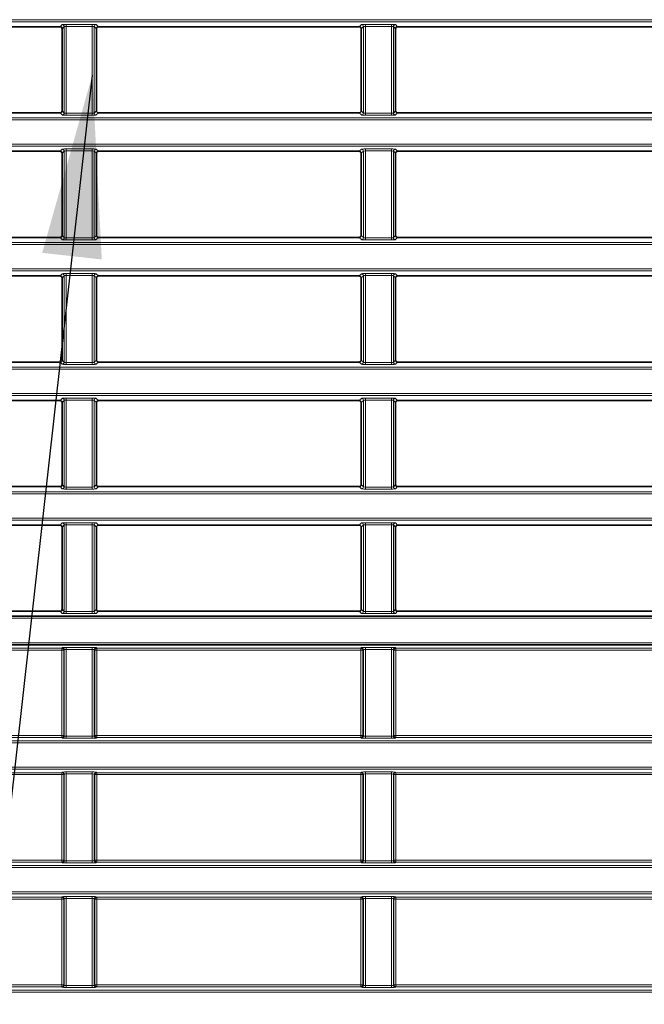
# Model space of a CAD drawing. Header units: millimetres. Extents: x 0 to 1118, y 0 to 864.
# Tile 124 of 172: x 832 to 848, y 348 to 373. Entities that reach past the tile are written whole.
import ezdxf

# ---------------------------------------------------------------- set-up
doc = ezdxf.new("R2010")
doc.units = ezdxf.units.MM
doc.layers.add('ALPHAREV', color=7, linetype='Continuous', lineweight=25)
doc.dimstyles.new('SLDDIMSTYLE2', dxfattribs={"dimtxt": 0.18, "dimasz": 4.572, "dimexe": 0, "dimexo": 0.0625, "dimgap": 0, "dimtad": 0, "dimtih": 1, "dimtoh": 1, "dimdec": 0, "dimrnd": 1e-09, "dimzin": 0, "dimdsep": 46, "dimtxsty": 'Standard', "dimsah": 1, "dimcen": 0.09, "dimadec": 0, "dimazin": 0, "dimtfac": 4.572, "dimtdec": 0, "dimtofl": 0, "dimtmove": 0, "dimatfit": 3, "dimfxl": 1, "dimfrac": 2, "dimtolj": 1, "dimtzin": 0, "dimarcsym": 0})

msp = doc.modelspace()

# ---------------------------------------------------------------- linework, layer by layer
at = {"color": 7, "linetype": 'Continuous', "lineweight": 18}
for p, q in [((794.184, 373.172), (983.327, 373.172)), ((983.327, 373.122), (794.184, 373.122)), ((833.453, 373.05), (833.399, 372.996)), ((833.449, 372.946), (833.503, 373)), ((833.503, 373), (833.503, 370.832)), ((834.208, 373.055), (833.553, 373.055)), ((833.553, 373.005), (833.553, 373.055)), ((833.553, 373.005), (834.208, 373.005)), ((833.553, 370.827), (833.553, 373.005)), ((834.208, 373.005), (834.208, 373.055)), ((834.208, 373.005), (834.208, 370.827)), ((834.258, 370.832), (834.258, 373)), ((834.258, 373), (834.313, 372.946)), ((834.363, 372.996), (834.308, 373.05)), ((840.953, 373.05), (840.899, 372.996)), ((840.949, 372.946), (841.003, 373)), ((841.003, 373), (841.003, 370.832)), ((841.708, 373.055), (841.053, 373.055)), ((841.053, 373.005), (841.053, 373.055)), ((841.053, 373.005), (841.708, 373.005)), ((841.053, 370.827), (841.053, 373.005)), ((841.708, 373.005), (841.708, 373.055)), ((841.708, 373.005), (841.708, 370.827)), ((841.758, 370.832), (841.758, 373)), ((841.758, 373), (841.813, 372.946)), ((841.863, 372.996), (841.808, 373.05)), ((794.184, 370.71), (983.327, 370.71)), ((983.327, 370.66), (794.184, 370.66)), ((833.399, 370.836), (833.453, 370.782)), ((833.503, 370.832), (833.449, 370.886)), ((833.553, 370.777), (833.553, 370.827)), ((834.208, 370.827), (833.553, 370.827)), ((833.553, 370.777), (834.208, 370.777)), ((834.208, 370.777), (834.208, 370.827)), ((834.313, 370.886), (834.258, 370.832)), ((834.308, 370.782), (834.363, 370.836)), ((840.899, 370.836), (840.953, 370.782)), ((841.003, 370.832), (840.949, 370.886)), ((841.053, 370.777), (841.053, 370.827)), ((841.708, 370.827), (841.053, 370.827)), ((841.053, 370.777), (841.708, 370.777)), ((841.708, 370.777), (841.708, 370.827)), ((841.813, 370.886), (841.758, 370.832)), ((841.808, 370.782), (841.863, 370.836)), ((794.184, 370.047), (983.327, 370.047)), ((983.327, 369.997), (794.184, 369.997)), ((833.453, 369.925), (833.399, 369.871)), ((834.208, 369.93), (833.553, 369.93)), ((833.553, 369.88), (833.553, 369.93)), ((834.208, 369.88), (834.208, 369.93)), ((834.363, 369.871), (834.308, 369.925)), ((840.953, 369.925), (840.899, 369.871)), ((841.708, 369.93), (841.053, 369.93)), ((841.053, 369.88), (841.053, 369.93)), ((841.708, 369.88), (841.708, 369.93)), ((841.863, 369.871), (841.808, 369.925)), ((833.449, 369.821), (833.503, 369.875)), ((833.503, 369.875), (833.503, 367.707)), ((833.553, 369.88), (834.208, 369.88)), ((833.553, 367.702), (833.553, 369.88)), ((834.208, 369.88), (834.208, 367.702)), ((834.258, 367.707), (834.258, 369.875)), ((834.258, 369.875), (834.313, 369.821)), ((840.949, 369.821), (841.003, 369.875)), ((841.003, 369.875), (841.003, 367.707)), ((841.053, 369.88), (841.708, 369.88)), ((841.053, 367.702), (841.053, 369.88)), ((841.708, 369.88), (841.708, 367.702)), ((841.758, 367.707), (841.758, 369.875)), ((841.758, 369.875), (841.813, 369.821)), ((833.399, 367.711), (833.453, 367.657)), ((833.503, 367.707), (833.449, 367.761)), ((833.553, 367.652), (833.553, 367.702)), ((834.208, 367.702), (833.553, 367.702)), ((834.208, 367.652), (834.208, 367.702)), ((834.313, 367.761), (834.258, 367.707)), ((834.308, 367.657), (834.363, 367.711)), ((840.899, 367.711), (840.953, 367.657)), ((841.003, 367.707), (840.949, 367.761)), ((841.053, 367.652), (841.053, 367.702)), ((841.708, 367.702), (841.053, 367.702)), ((841.708, 367.652), (841.708, 367.702)), ((841.813, 367.761), (841.758, 367.707)), ((841.808, 367.657), (841.863, 367.711)), ((794.184, 367.585), (983.327, 367.585)), ((983.327, 367.535), (794.184, 367.535)), ((833.553, 367.652), (834.208, 367.652)), ((841.053, 367.652), (841.708, 367.652)), ((794.184, 366.922), (983.327, 366.922)), ((983.327, 366.872), (794.184, 366.872)), ((833.453, 366.8), (833.399, 366.746)), ((833.449, 366.696), (833.503, 366.75)), ((833.503, 366.75), (833.503, 364.582)), ((834.208, 366.805), (833.553, 366.805)), ((833.553, 366.755), (833.553, 366.805)), ((833.553, 366.755), (834.208, 366.755)), ((833.553, 364.577), (833.553, 366.755)), ((834.208, 366.755), (834.208, 366.805)), ((834.208, 366.755), (834.208, 364.577)), ((834.258, 364.582), (834.258, 366.75)), ((834.258, 366.75), (834.313, 366.696)), ((834.363, 366.746), (834.308, 366.8)), ((840.953, 366.8), (840.899, 366.746)), ((840.949, 366.696), (841.003, 366.75)), ((841.003, 366.75), (841.003, 364.582)), ((841.708, 366.805), (841.053, 366.805)), ((841.053, 366.755), (841.053, 366.805)), ((841.053, 366.755), (841.708, 366.755)), ((841.053, 364.577), (841.053, 366.755)), ((841.708, 366.755), (841.708, 366.805)), ((841.708, 366.755), (841.708, 364.577)), ((841.758, 364.582), (841.758, 366.75)), ((841.758, 366.75), (841.813, 366.696)), ((841.863, 366.746), (841.808, 366.8)), ((833.399, 364.586), (833.453, 364.532)), ((833.503, 364.582), (833.449, 364.636)), ((833.553, 364.527), (833.553, 364.577)), ((834.208, 364.577), (833.553, 364.577)), ((833.553, 364.527), (834.208, 364.527)), ((834.208, 364.527), (834.208, 364.577)), ((834.313, 364.636), (834.258, 364.582)), ((834.308, 364.532), (834.363, 364.586)), ((840.899, 364.586), (840.953, 364.532)), ((841.003, 364.582), (840.949, 364.636)), ((841.053, 364.527), (841.053, 364.577)), ((841.708, 364.577), (841.053, 364.577)), ((841.053, 364.527), (841.708, 364.527)), ((841.708, 364.527), (841.708, 364.577)), ((841.813, 364.636), (841.758, 364.582)), ((841.808, 364.532), (841.863, 364.586)), ((794.184, 364.46), (983.327, 364.46)), ((983.327, 364.41), (794.184, 364.41)), ((794.184, 363.797), (983.327, 363.797)), ((983.327, 363.747), (794.184, 363.747)), ((833.453, 363.675), (833.399, 363.621)), ((833.449, 363.571), (833.503, 363.625)), ((833.503, 363.625), (833.503, 361.457)), ((834.208, 363.68), (833.553, 363.68)), ((833.553, 363.63), (833.553, 363.68)), ((833.553, 363.63), (834.208, 363.63)), ((833.553, 361.452), (833.553, 363.63)), ((834.208, 363.63), (834.208, 363.68)), ((834.208, 363.63), (834.208, 361.452)), ((834.258, 361.457), (834.258, 363.625)), ((834.258, 363.625), (834.313, 363.571)), ((834.363, 363.621), (834.308, 363.675)), ((840.953, 363.675), (840.899, 363.621)), ((840.949, 363.571), (841.003, 363.625)), ((841.003, 363.625), (841.003, 361.457)), ((841.708, 363.68), (841.053, 363.68)), ((841.053, 363.63), (841.053, 363.68)), ((841.053, 363.63), (841.708, 363.63)), ((841.053, 361.452), (841.053, 363.63)), ((841.708, 363.63), (841.708, 363.68)), ((841.708, 363.63), (841.708, 361.452)), ((841.758, 361.457), (841.758, 363.625)), ((841.758, 363.625), (841.813, 363.571)), ((841.863, 363.621), (841.808, 363.675)), ((794.184, 361.335), (983.327, 361.335)), ((983.327, 361.285), (794.184, 361.285)), ((833.399, 361.461), (833.453, 361.407)), ((833.503, 361.457), (833.449, 361.511)), ((833.553, 361.402), (833.553, 361.452)), ((834.208, 361.452), (833.553, 361.452)), ((833.553, 361.402), (834.208, 361.402)), ((834.208, 361.402), (834.208, 361.452)), ((834.313, 361.511), (834.258, 361.457)), ((834.308, 361.407), (834.363, 361.461)), ((840.899, 361.461), (840.953, 361.407)), ((841.003, 361.457), (840.949, 361.511)), ((841.053, 361.402), (841.053, 361.452)), ((841.708, 361.452), (841.053, 361.452)), ((841.053, 361.402), (841.708, 361.402)), ((841.708, 361.402), (841.708, 361.452)), ((841.813, 361.511), (841.758, 361.457)), ((841.808, 361.407), (841.863, 361.461)), ((794.184, 360.672), (983.327, 360.672)), ((983.327, 360.622), (794.184, 360.622)), ((833.453, 360.55), (833.399, 360.496)), ((834.208, 360.555), (833.553, 360.555)), ((833.553, 360.505), (833.553, 360.555)), ((834.208, 360.505), (834.208, 360.555)), ((834.363, 360.496), (834.308, 360.55)), ((840.953, 360.55), (840.899, 360.496)), ((841.708, 360.555), (841.053, 360.555)), ((841.053, 360.505), (841.053, 360.555)), ((841.708, 360.505), (841.708, 360.555)), ((841.863, 360.496), (841.808, 360.55)), ((833.449, 360.446), (833.503, 360.5)), ((833.503, 360.5), (833.503, 358.332)), ((833.553, 360.505), (834.208, 360.505)), ((833.553, 358.327), (833.553, 360.505)), ((834.208, 360.505), (834.208, 358.327)), ((834.258, 358.332), (834.258, 360.5)), ((834.258, 360.5), (834.313, 360.446)), ((840.949, 360.446), (841.003, 360.5)), ((841.003, 360.5), (841.003, 358.332)), ((841.053, 360.505), (841.708, 360.505)), ((841.053, 358.327), (841.053, 360.505)), ((841.708, 360.505), (841.708, 358.327)), ((841.758, 358.332), (841.758, 360.5)), ((841.758, 360.5), (841.813, 360.446)), ((833.399, 358.336), (833.453, 358.282)), ((833.503, 358.332), (833.449, 358.386)), ((833.553, 358.277), (833.553, 358.327)), ((834.208, 358.327), (833.553, 358.327)), ((834.208, 358.277), (834.208, 358.327)), ((834.313, 358.386), (834.258, 358.332)), ((834.308, 358.282), (834.363, 358.336)), ((840.899, 358.336), (840.953, 358.282)), ((841.003, 358.332), (840.949, 358.386)), ((841.053, 358.277), (841.053, 358.327)), ((841.708, 358.327), (841.053, 358.327)), ((841.708, 358.277), (841.708, 358.327)), ((841.813, 358.386), (841.758, 358.332)), ((841.808, 358.282), (841.863, 358.336)), ((817.658, 358.16), (850.104, 358.16)), ((833.553, 358.277), (834.208, 358.277)), ((841.053, 358.277), (841.708, 358.277)), ((850.104, 357.547), (817.658, 357.547)), ((833.441, 357.412), (826.821, 357.412)), ((826.821, 357.363), (833.441, 357.363)), ((833.453, 357.425), (833.441, 357.412)), ((833.441, 357.412), (833.441, 357.363)), ((833.441, 357.363), (833.491, 357.363)), ((833.441, 357.363), (833.441, 355.219)), ((833.491, 357.363), (833.503, 357.375)), ((833.491, 355.219), (833.491, 357.363)), ((833.503, 357.375), (833.503, 355.207)), ((834.208, 357.43), (833.553, 357.43)), ((833.553, 357.38), (833.553, 357.43)), ((833.553, 357.38), (834.208, 357.38)), ((833.553, 355.202), (833.553, 357.38)), ((834.208, 357.38), (834.208, 357.43)), ((834.208, 357.38), (834.208, 355.202)), ((834.258, 355.207), (834.258, 357.375)), ((834.258, 357.375), (834.271, 357.363)), ((834.271, 357.363), (834.271, 355.219)), ((834.271, 357.363), (834.321, 357.363)), ((834.321, 357.412), (834.308, 357.425)), ((840.941, 357.412), (834.321, 357.412)), ((834.321, 357.363), (834.321, 357.412)), ((834.321, 357.363), (840.941, 357.363)), ((834.321, 355.219), (834.321, 357.363)), ((840.953, 357.425), (840.941, 357.412)), ((840.941, 357.412), (840.941, 357.363)), ((840.941, 357.363), (840.991, 357.363)), ((840.941, 357.363), (840.941, 355.219)), ((840.991, 357.363), (841.003, 357.375)), ((840.991, 355.219), (840.991, 357.363)), ((841.003, 357.375), (841.003, 355.207)), ((841.708, 357.43), (841.053, 357.43)), ((841.053, 357.38), (841.053, 357.43)), ((841.053, 357.38), (841.708, 357.38)), ((841.053, 355.202), (841.053, 357.38)), ((841.708, 357.38), (841.708, 357.43)), ((841.708, 357.38), (841.708, 355.202)), ((841.758, 355.207), (841.758, 357.375)), ((841.758, 357.375), (841.771, 357.363)), ((841.771, 357.363), (841.771, 355.219)), ((841.771, 357.363), (841.821, 357.363)), ((841.821, 357.412), (841.808, 357.425)), ((848.441, 357.412), (841.821, 357.412)), ((841.821, 357.363), (841.821, 357.412)), ((841.821, 357.363), (848.441, 357.363)), ((841.821, 355.219), (841.821, 357.363)), ((833.441, 355.219), (826.821, 355.219)), ((826.821, 355.17), (833.441, 355.17)), ((833.491, 355.219), (833.441, 355.219)), ((833.441, 355.219), (833.441, 355.17)), ((833.441, 355.17), (833.453, 355.157)), ((833.503, 355.207), (833.491, 355.219)), ((833.553, 355.152), (833.553, 355.202)), ((834.208, 355.202), (833.553, 355.202)), ((833.553, 355.152), (834.208, 355.152)), ((834.208, 355.152), (834.208, 355.202)), ((834.271, 355.219), (834.258, 355.207)), ((834.321, 355.219), (834.271, 355.219)), ((834.308, 355.157), (834.321, 355.17)), ((834.321, 355.17), (834.321, 355.219)), ((840.941, 355.219), (834.321, 355.219)), ((834.321, 355.17), (840.941, 355.17)), ((840.991, 355.219), (840.941, 355.219)), ((840.941, 355.219), (840.941, 355.17)), ((840.941, 355.17), (840.953, 355.157)), ((841.003, 355.207), (840.991, 355.219)), ((841.053, 355.152), (841.053, 355.202)), ((841.708, 355.202), (841.053, 355.202)), ((841.053, 355.152), (841.708, 355.152)), ((841.708, 355.152), (841.708, 355.202)), ((841.771, 355.219), (841.758, 355.207)), ((841.821, 355.219), (841.771, 355.219)), ((841.808, 355.157), (841.821, 355.17)), ((841.821, 355.17), (841.821, 355.219)), ((848.441, 355.219), (841.821, 355.219)), ((841.821, 355.17), (848.441, 355.17)), ((794.184, 355.085), (983.327, 355.085)), ((983.327, 355.035), (794.184, 355.035)), ((794.184, 354.422), (983.327, 354.422)), ((983.327, 354.372), (794.184, 354.372)), ((833.441, 354.287), (826.821, 354.287)), ((826.821, 354.238), (833.441, 354.238)), ((833.453, 354.3), (833.441, 354.287)), ((833.441, 354.287), (833.441, 354.238)), ((833.441, 354.238), (833.491, 354.238)), ((833.441, 354.238), (833.441, 352.094)), ((833.491, 354.238), (833.503, 354.25)), ((833.491, 352.094), (833.491, 354.238)), ((833.503, 354.25), (833.503, 352.082)), ((834.208, 354.305), (833.553, 354.305)), ((833.553, 354.255), (833.553, 354.305)), ((833.553, 354.255), (834.208, 354.255)), ((833.553, 352.077), (833.553, 354.255)), ((834.208, 354.255), (834.208, 354.305)), ((834.208, 354.255), (834.208, 352.077)), ((834.258, 352.082), (834.258, 354.25)), ((834.258, 354.25), (834.271, 354.238)), ((834.271, 354.238), (834.271, 352.094)), ((834.271, 354.238), (834.321, 354.238)), ((834.321, 354.287), (834.308, 354.3)), ((840.941, 354.287), (834.321, 354.287)), ((834.321, 354.238), (834.321, 354.287)), ((834.321, 354.238), (840.941, 354.238)), ((834.321, 352.094), (834.321, 354.238)), ((840.953, 354.3), (840.941, 354.287)), ((840.941, 354.287), (840.941, 354.238)), ((840.941, 354.238), (840.991, 354.238)), ((840.941, 354.238), (840.941, 352.094)), ((840.991, 354.238), (841.003, 354.25)), ((840.991, 352.094), (840.991, 354.238)), ((841.003, 354.25), (841.003, 352.082)), ((841.708, 354.305), (841.053, 354.305)), ((841.053, 354.255), (841.053, 354.305)), ((841.053, 354.255), (841.708, 354.255)), ((841.053, 352.077), (841.053, 354.255)), ((841.708, 354.255), (841.708, 354.305)), ((841.708, 354.255), (841.708, 352.077)), ((841.758, 352.082), (841.758, 354.25)), ((841.758, 354.25), (841.771, 354.238)), ((841.771, 354.238), (841.771, 352.094)), ((841.771, 354.238), (841.821, 354.238)), ((841.821, 354.287), (841.808, 354.3)), ((848.441, 354.287), (841.821, 354.287)), ((841.821, 354.238), (841.821, 354.287)), ((841.821, 354.238), (848.441, 354.238)), ((841.821, 352.094), (841.821, 354.238)), ((794.184, 351.96), (983.327, 351.96)), ((983.327, 351.91), (794.184, 351.91)), ((833.441, 352.094), (826.821, 352.094)), ((826.821, 352.045), (833.441, 352.045)), ((833.491, 352.094), (833.441, 352.094)), ((833.441, 352.094), (833.441, 352.045)), ((833.441, 352.045), (833.453, 352.032)), ((833.503, 352.082), (833.491, 352.094)), ((833.553, 352.027), (833.553, 352.077)), ((834.208, 352.077), (833.553, 352.077)), ((833.553, 352.027), (834.208, 352.027)), ((834.208, 352.027), (834.208, 352.077)), ((834.271, 352.094), (834.258, 352.082)), ((834.321, 352.094), (834.271, 352.094)), ((834.308, 352.032), (834.321, 352.045)), ((834.321, 352.045), (834.321, 352.094)), ((840.941, 352.094), (834.321, 352.094)), ((834.321, 352.045), (840.941, 352.045)), ((840.941, 352.094), (840.941, 352.045)), ((840.991, 352.094), (840.941, 352.094)), ((840.941, 352.045), (840.953, 352.032)), ((841.003, 352.082), (840.991, 352.094)), ((841.053, 352.027), (841.053, 352.077)), ((841.708, 352.077), (841.053, 352.077)), ((841.053, 352.027), (841.708, 352.027)), ((841.708, 352.027), (841.708, 352.077)), ((841.771, 352.094), (841.758, 352.082)), ((841.821, 352.094), (841.771, 352.094)), ((841.808, 352.032), (841.821, 352.045)), ((841.821, 352.045), (841.821, 352.094)), ((848.441, 352.094), (841.821, 352.094)), ((841.821, 352.045), (848.441, 352.045)), ((794.184, 351.297), (983.327, 351.297)), ((983.327, 351.247), (794.184, 351.247)), ((833.441, 351.162), (826.821, 351.162)), ((833.453, 351.175), (833.441, 351.162)), ((833.441, 351.162), (833.441, 351.113)), ((834.208, 351.18), (833.553, 351.18)), ((833.553, 351.18), (833.553, 351.13)), ((834.208, 351.18), (834.208, 351.13)), ((834.321, 351.162), (834.308, 351.175)), ((840.941, 351.162), (834.321, 351.162)), ((834.321, 351.113), (834.321, 351.162)), ((840.953, 351.175), (840.941, 351.162)), ((840.941, 351.162), (840.941, 351.113)), ((841.708, 351.18), (841.053, 351.18)), ((841.053, 351.18), (841.053, 351.13)), ((841.708, 351.18), (841.708, 351.13)), ((841.821, 351.162), (841.808, 351.175)), ((848.441, 351.162), (841.821, 351.162)), ((841.821, 351.113), (841.821, 351.162)), ((826.821, 351.113), (833.441, 351.113)), ((833.441, 351.113), (833.441, 348.969)), ((833.441, 351.113), (833.491, 351.113)), ((833.491, 351.113), (833.503, 351.125)), ((833.491, 348.969), (833.491, 351.113)), ((833.503, 351.125), (833.503, 348.957)), ((833.553, 351.13), (834.208, 351.13)), ((833.553, 348.952), (833.553, 351.13)), ((834.208, 351.13), (834.208, 348.952)), ((834.258, 348.957), (834.258, 351.125)), ((834.258, 351.125), (834.271, 351.113)), ((834.271, 351.113), (834.271, 348.969)), ((834.271, 351.113), (834.321, 351.113)), ((834.321, 351.113), (840.941, 351.113)), ((834.321, 348.969), (834.321, 351.113)), ((840.941, 351.113), (840.991, 351.113)), ((840.941, 351.113), (840.941, 348.969)), ((840.991, 351.113), (841.003, 351.125)), ((840.991, 348.969), (840.991, 351.113)), ((841.003, 351.125), (841.003, 348.957)), ((841.053, 351.13), (841.708, 351.13)), ((841.053, 348.952), (841.053, 351.13)), ((841.708, 351.13), (841.708, 348.952)), ((841.758, 348.957), (841.758, 351.125)), ((841.758, 351.125), (841.771, 351.113)), ((841.771, 351.113), (841.771, 348.969)), ((841.771, 351.113), (841.821, 351.113)), ((841.821, 351.113), (848.441, 351.113)), ((841.821, 348.969), (841.821, 351.113)), ((833.441, 348.969), (826.821, 348.969)), ((833.441, 348.969), (833.441, 348.92)), ((833.491, 348.969), (833.441, 348.969)), ((833.503, 348.957), (833.491, 348.969)), ((833.553, 348.952), (833.553, 348.902)), ((834.208, 348.952), (833.553, 348.952)), ((834.208, 348.952), (834.208, 348.902)), ((834.271, 348.969), (834.258, 348.957)), ((834.321, 348.969), (834.271, 348.969)), ((834.321, 348.92), (834.321, 348.969)), ((840.941, 348.969), (834.321, 348.969)), ((840.991, 348.969), (840.941, 348.969)), ((840.941, 348.969), (840.941, 348.92)), ((841.003, 348.957), (840.991, 348.969)), ((841.053, 348.952), (841.053, 348.902)), ((841.708, 348.952), (841.053, 348.952)), ((841.708, 348.952), (841.708, 348.902)), ((841.771, 348.969), (841.758, 348.957)), ((841.821, 348.969), (841.771, 348.969)), ((841.821, 348.92), (841.821, 348.969)), ((848.441, 348.969), (841.821, 348.969)), ((794.184, 348.835), (983.327, 348.835)), ((983.327, 348.785), (794.184, 348.785)), ((826.821, 348.92), (833.441, 348.92)), ((833.441, 348.92), (833.453, 348.907)), ((833.553, 348.902), (834.208, 348.902)), ((834.308, 348.907), (834.321, 348.92)), ((834.321, 348.92), (840.941, 348.92)), ((840.941, 348.92), (840.953, 348.907)), ((841.053, 348.902), (841.708, 348.902)), ((841.808, 348.907), (841.821, 348.92)), ((841.821, 348.92), (848.441, 348.92))]:
    msp.add_line(p, q, dxfattribs=at)
at = {"color": 7, "linetype": 'Continuous', "lineweight": 35}
for p, q in [((833.399, 372.996), (826.863, 372.996)), ((833.449, 372.946), (833.449, 370.886)), ((834.313, 370.886), (834.313, 372.946)), ((840.899, 372.996), (834.363, 372.996)), ((840.949, 372.946), (840.949, 370.886)), ((841.813, 370.886), (841.813, 372.946)), ((848.399, 372.996), (841.863, 372.996)), ((833.399, 370.836), (826.863, 370.836)), ((840.899, 370.836), (834.363, 370.836)), ((848.399, 370.836), (841.863, 370.836)), ((833.399, 369.871), (826.863, 369.871)), ((833.449, 369.821), (833.449, 367.761)), ((834.313, 367.761), (834.313, 369.821)), ((840.899, 369.871), (834.363, 369.871)), ((840.949, 369.821), (840.949, 367.761)), ((841.813, 367.761), (841.813, 369.821)), ((848.399, 369.871), (841.863, 369.871)), ((833.399, 367.711), (826.863, 367.711)), ((840.899, 367.711), (834.363, 367.711)), ((848.399, 367.711), (841.863, 367.711)), ((833.399, 366.746), (826.863, 366.746)), ((840.899, 366.746), (834.363, 366.746)), ((848.399, 366.746), (841.863, 366.746)), ((833.449, 366.696), (833.449, 364.636)), ((834.313, 364.636), (834.313, 366.696)), ((840.949, 366.696), (840.949, 364.636)), ((841.813, 364.636), (841.813, 366.696)), ((833.399, 364.586), (826.863, 364.586)), ((840.899, 364.586), (834.363, 364.586)), ((848.399, 364.586), (841.863, 364.586)), ((833.399, 363.621), (826.863, 363.621)), ((833.449, 363.571), (833.449, 361.511)), ((834.313, 361.511), (834.313, 363.571)), ((840.899, 363.621), (834.363, 363.621)), ((840.949, 363.571), (840.949, 361.511)), ((841.813, 361.511), (841.813, 363.571)), ((848.399, 363.621), (841.863, 363.621)), ((833.399, 361.461), (826.863, 361.461)), ((840.899, 361.461), (834.363, 361.461)), ((848.399, 361.461), (841.863, 361.461)), ((833.399, 360.496), (826.863, 360.496)), ((833.449, 360.446), (833.449, 358.386)), ((834.313, 358.386), (834.313, 360.446)), ((840.899, 360.496), (834.363, 360.496)), ((840.949, 360.446), (840.949, 358.386)), ((841.813, 358.386), (841.813, 360.446)), ((848.399, 360.496), (841.863, 360.496)), ((833.399, 358.336), (826.863, 358.336)), ((840.899, 358.336), (834.363, 358.336)), ((848.399, 358.336), (841.863, 358.336)), ((850.069, 358.21), (817.693, 358.21)), ((817.693, 357.497), (850.069, 357.497))]:
    msp.add_line(p, q, dxfattribs=at)
at = {"color": 7, "linetype": 'Continuous', "lineweight": 18}
for centre, start, end in [((833.453, 373), 0.1836, 89.8164), ((834.308, 373), 90.1836, 179.8164), ((840.953, 373), 0.1836, 89.8164), ((841.808, 373), 90.1836, 179.8164), ((833.453, 370.832), 270.1836, 359.8164), ((834.308, 370.832), 180.1836, 269.8164), ((840.953, 370.832), 270.1836, 359.8164), ((841.808, 370.832), 180.1836, 269.8164), ((833.453, 369.875), 0.1836, 89.8164), ((834.308, 369.875), 90.1836, 179.8164), ((840.953, 369.875), 0.1836, 89.8164), ((841.808, 369.875), 90.1836, 179.8164), ((833.453, 367.707), 270.1836, 359.8164), ((834.308, 367.707), 180.1836, 269.8164), ((840.953, 367.707), 270.1836, 359.8164), ((841.808, 367.707), 180.1836, 269.8164), ((833.453, 366.75), 0.1836, 89.8164), ((834.308, 366.75), 90.1836, 179.8164), ((840.953, 366.75), 0.1836, 89.8164), ((841.808, 366.75), 90.1836, 179.8164), ((833.453, 364.582), 270.1836, 359.8164), ((834.308, 364.582), 180.1836, 269.8164), ((840.953, 364.582), 270.1836, 359.8164), ((841.808, 364.582), 180.1836, 269.8164), ((833.453, 363.625), 0.1836, 89.8164), ((834.308, 363.625), 90.1836, 179.8164), ((840.953, 363.625), 0.1836, 89.8164), ((841.808, 363.625), 90.1836, 179.8164), ((833.453, 361.457), 270.1836, 359.8164), ((834.308, 361.457), 180.1836, 269.8164), ((840.953, 361.457), 270.1836, 359.8164), ((841.808, 361.457), 180.1836, 269.8164), ((833.453, 360.5), 0.1836, 89.8164), ((834.308, 360.5), 90.1836, 179.8164), ((840.953, 360.5), 0.1836, 89.8164), ((841.808, 360.5), 90.1836, 179.8164), ((833.453, 358.332), 270.1836, 359.8164), ((834.308, 358.332), 180.1836, 269.8164), ((840.953, 358.332), 270.1836, 359.8164), ((841.808, 358.332), 180.1836, 269.8164), ((833.441, 357.362), 0.1836, 89.8164), ((833.453, 357.375), 0.1836, 89.8164), ((834.308, 357.375), 90.1836, 179.8164), ((834.321, 357.362), 90.1836, 179.8164), ((840.941, 357.362), 0.1836, 89.8164), ((840.953, 357.375), 0.1836, 89.8164), ((841.808, 357.375), 90.1836, 179.8164), ((841.821, 357.362), 90.1836, 179.8164), ((833.441, 355.22), 270.1836, 359.8164), ((833.453, 355.207), 270.1836, 359.8164), ((834.308, 355.207), 180.1836, 269.8164), ((834.321, 355.22), 180.1836, 269.8164), ((840.941, 355.22), 270.1836, 359.8164), ((840.953, 355.207), 270.1836, 359.8164), ((841.808, 355.207), 180.1836, 269.8164), ((841.821, 355.22), 180.1836, 269.8164), ((833.441, 354.237), 0.1836, 89.8164), ((833.453, 354.25), 0.1836, 89.8164), ((834.308, 354.25), 90.1836, 179.8164), ((834.321, 354.237), 90.1836, 179.8164), ((840.941, 354.237), 0.1836, 89.8164), ((840.953, 354.25), 0.1836, 89.8164), ((841.808, 354.25), 90.1836, 179.8164), ((841.821, 354.237), 90.1836, 179.8164), ((833.441, 352.095), 270.1836, 359.8164), ((833.453, 352.082), 270.1836, 359.8164), ((834.308, 352.082), 180.1836, 269.8164), ((834.321, 352.095), 180.1836, 269.8164), ((840.941, 352.095), 270.1836, 359.8164), ((840.953, 352.082), 270.1836, 359.8164), ((841.808, 352.082), 180.1836, 269.8164), ((841.821, 352.095), 180.1836, 269.8164), ((833.441, 351.112), 0.1836, 89.8164), ((833.453, 351.125), 0.1836, 89.8164), ((834.308, 351.125), 90.1836, 179.8164), ((834.321, 351.112), 90.1836, 179.8164), ((840.941, 351.112), 0.1836, 89.8164), ((840.953, 351.125), 0.1836, 89.8164), ((841.808, 351.125), 90.1836, 179.8164), ((841.821, 351.112), 90.1836, 179.8164), ((833.441, 348.97), 270.1836, 359.8164), ((833.453, 348.957), 270.1836, 359.8164), ((834.308, 348.957), 180.1836, 269.8164), ((834.321, 348.97), 180.1836, 269.8164), ((840.941, 348.97), 270.1836, 359.8164), ((840.953, 348.957), 270.1836, 359.8164), ((841.808, 348.957), 180.1836, 269.8164), ((841.821, 348.97), 180.1836, 269.8164)]:
    msp.add_arc(centre, 0.0501, start, end, dxfattribs=at)
at = {"color": 7, "linetype": 'Continuous', "lineweight": 35}
for centre, major_axis, start_param, end_param in [((833.399, 372.946), (-0.0355, -0.0355), 2.357564, 3.925621), ((834.363, 372.946), (-0.0355, 0.0355), 5.499157, 7.067214), ((840.899, 372.946), (-0.0355, -0.0355), 2.357564, 3.925621), ((841.863, 372.946), (-0.0355, 0.0355), 5.499157, 7.067214), ((833.399, 370.886), (-0.0355, 0.0355), 2.357564, 3.925621), ((834.363, 370.886), (-0.0355, -0.0355), 5.499157, 7.067214), ((840.899, 370.886), (-0.0355, 0.0355), 2.357564, 3.925621), ((841.863, 370.886), (-0.0355, -0.0355), 5.499157, 7.067214), ((833.399, 369.821), (-0.0355, -0.0355), 2.357564, 3.925621), ((834.363, 369.821), (-0.0355, 0.0355), 5.499157, 7.067214), ((840.899, 369.821), (-0.0355, -0.0355), 2.357564, 3.925621), ((841.863, 369.821), (-0.0355, 0.0355), 5.499157, 7.067214), ((833.399, 367.761), (-0.0355, 0.0355), 2.357564, 3.925621), ((834.363, 367.761), (-0.0355, -0.0355), 5.499157, 7.067214), ((840.899, 367.761), (-0.0355, 0.0355), 2.357564, 3.925621), ((841.863, 367.761), (-0.0355, -0.0355), 5.499157, 7.067214), ((833.399, 366.696), (-0.0355, -0.0355), 2.357564, 3.925621), ((834.363, 366.696), (-0.0355, 0.0355), 5.499157, 7.067214), ((840.899, 366.696), (-0.0355, -0.0355), 2.357564, 3.925621), ((841.863, 366.696), (-0.0355, 0.0355), 5.499157, 7.067214), ((833.399, 364.636), (-0.0355, 0.0355), 2.357564, 3.925621), ((834.363, 364.636), (-0.0355, -0.0355), 5.499157, 7.067214), ((840.899, 364.636), (-0.0355, 0.0355), 2.357564, 3.925621), ((841.863, 364.636), (-0.0355, -0.0355), 5.499157, 7.067214), ((833.399, 363.571), (-0.0355, -0.0355), 2.357564, 3.925621), ((834.363, 363.571), (-0.0355, 0.0355), 5.499157, 7.067214), ((840.899, 363.571), (-0.0355, -0.0355), 2.357564, 3.925621), ((841.863, 363.571), (-0.0355, 0.0355), 5.499157, 7.067214), ((833.399, 361.511), (-0.0355, 0.0355), 2.357564, 3.925621), ((834.363, 361.511), (-0.0355, -0.0355), 5.499157, 7.067214), ((840.899, 361.511), (-0.0355, 0.0355), 2.357564, 3.925621), ((841.863, 361.511), (-0.0355, -0.0355), 5.499157, 7.067214), ((833.399, 360.446), (-0.0355, -0.0355), 2.357564, 3.925621), ((834.363, 360.446), (-0.0355, 0.0355), 5.499157, 7.067214), ((840.899, 360.446), (-0.0355, -0.0355), 2.357564, 3.925621), ((841.863, 360.446), (-0.0355, 0.0355), 5.499157, 7.067214), ((833.399, 358.386), (-0.0355, 0.0355), 2.357564, 3.925621), ((834.363, 358.386), (-0.0355, -0.0355), 5.499157, 7.067214), ((840.899, 358.386), (-0.0355, 0.0355), 2.357564, 3.925621), ((841.863, 358.386), (-0.0355, -0.0355), 5.499157, 7.067214)]:
    msp.add_ellipse(centre, major_axis=major_axis, ratio=0.997265, start_param=start_param, end_param=end_param, dxfattribs=at)
at = {"color": 7, "linetype": 'Continuous', "lineweight": 18}
for centre, major_axis, ratio, start_param, end_param in [((833.553, 373.05), (0.1, 0), 0.052408, 1.570796, 3.089233), ((833.553, 373), (0.05, 0), 0.104816, 1.570796, 3.089233), ((834.208, 373.05), (0.1, 0), 0.052408, 0.05236, 1.570796), ((834.208, 373), (0.05, 0), 0.104816, 0.05236, 1.570796), ((841.053, 373.05), (0.1, 0), 0.052408, 1.570796, 3.089233), ((841.053, 373), (0.05, 0), 0.104816, 1.570796, 3.089233), ((841.708, 373.05), (0.1, 0), 0.052408, 0.05236, 1.570796), ((841.708, 373), (0.05, 0), 0.104816, 0.05236, 1.570796), ((833.553, 370.782), (0.1, 0), 0.052408, 3.193953, 4.712389), ((833.553, 370.832), (0.05, 0), 0.104816, 3.193953, 4.712389), ((834.208, 370.832), (0.05, 0), 0.104816, 4.712389, 6.230825), ((834.208, 370.782), (0.1, 0), 0.052408, 4.712389, 6.230825), ((841.053, 370.782), (0.1, 0), 0.052408, 3.193953, 4.712389), ((841.053, 370.832), (0.05, 0), 0.104816, 3.193953, 4.712389), ((841.708, 370.832), (0.05, 0), 0.104816, 4.712389, 6.230825), ((841.708, 370.782), (0.1, 0), 0.052408, 4.712389, 6.230825), ((833.553, 369.925), (0.1, 0), 0.052408, 1.570796, 3.089233), ((834.208, 369.925), (0.1, 0), 0.052408, 0.05236, 1.570796), ((841.053, 369.925), (0.1, 0), 0.052408, 1.570796, 3.089233), ((841.708, 369.925), (0.1, 0), 0.052408, 0.05236, 1.570796), ((833.553, 369.875), (0.05, 0), 0.104816, 1.570796, 3.089233), ((834.208, 369.875), (0.05, 0), 0.104816, 0.05236, 1.570796), ((841.053, 369.875), (0.05, 0), 0.104816, 1.570796, 3.089233), ((841.708, 369.875), (0.05, 0), 0.104816, 0.05236, 1.570796), ((833.553, 367.707), (0.05, 0), 0.104816, 3.193953, 4.712389), ((834.208, 367.707), (0.05, 0), 0.104816, 4.712389, 6.230825), ((841.053, 367.707), (0.05, 0), 0.104816, 3.193953, 4.712389), ((841.708, 367.707), (0.05, 0), 0.104816, 4.712389, 6.230825), ((833.553, 367.657), (0.1, 0), 0.052408, 3.193953, 4.712389), ((834.208, 367.657), (0.1, 0), 0.052408, 4.712389, 6.230825), ((841.053, 367.657), (0.1, 0), 0.052408, 3.193953, 4.712389), ((841.708, 367.657), (0.1, 0), 0.052408, 4.712389, 6.230825), ((833.553, 366.8), (0.1, 0), 0.052408, 1.570796, 3.089233), ((833.553, 366.75), (0.05, 0), 0.104816, 1.570796, 3.089233), ((834.208, 366.8), (0.1, 0), 0.052408, 0.05236, 1.570796), ((834.208, 366.75), (0.05, 0), 0.104816, 0.05236, 1.570796), ((841.053, 366.8), (0.1, 0), 0.052408, 1.570796, 3.089233), ((841.053, 366.75), (0.05, 0), 0.104816, 1.570796, 3.089233), ((841.708, 366.8), (0.1, 0), 0.052408, 0.05236, 1.570796), ((841.708, 366.75), (0.05, 0), 0.104816, 0.05236, 1.570796), ((833.553, 364.532), (0.1, 0), 0.052408, 3.193953, 4.712389), ((833.553, 364.582), (0.05, 0), 0.104816, 3.193953, 4.712389), ((834.208, 364.582), (0.05, 0), 0.104816, 4.712389, 6.230825), ((834.208, 364.532), (0.1, 0), 0.052408, 4.712389, 6.230825), ((841.053, 364.532), (0.1, 0), 0.052408, 3.193953, 4.712389), ((841.053, 364.582), (0.05, 0), 0.104816, 3.193953, 4.712389), ((841.708, 364.582), (0.05, 0), 0.104816, 4.712389, 6.230825), ((841.708, 364.532), (0.1, 0), 0.052408, 4.712389, 6.230825), ((833.553, 363.675), (0.1, 0), 0.052408, 1.570796, 3.089233), ((833.553, 363.625), (0.05, 0), 0.104816, 1.570796, 3.089233), ((834.208, 363.675), (0.1, 0), 0.052408, 0.05236, 1.570796), ((834.208, 363.625), (0.05, 0), 0.104816, 0.05236, 1.570796), ((841.053, 363.675), (0.1, 0), 0.052408, 1.570796, 3.089233), ((841.053, 363.625), (0.05, 0), 0.104816, 1.570796, 3.089233), ((841.708, 363.675), (0.1, 0), 0.052408, 0.05236, 1.570796), ((841.708, 363.625), (0.05, 0), 0.104816, 0.05236, 1.570796), ((833.553, 361.407), (0.1, 0), 0.052408, 3.193953, 4.712389), ((833.553, 361.457), (0.05, 0), 0.104816, 3.193953, 4.712389), ((834.208, 361.457), (0.05, 0), 0.104816, 4.712389, 6.230825), ((834.208, 361.407), (0.1, 0), 0.052408, 4.712389, 6.230825), ((841.053, 361.407), (0.1, 0), 0.052408, 3.193953, 4.712389), ((841.053, 361.457), (0.05, 0), 0.104816, 3.193953, 4.712389), ((841.708, 361.457), (0.05, 0), 0.104816, 4.712389, 6.230825), ((841.708, 361.407), (0.1, 0), 0.052408, 4.712389, 6.230825), ((833.553, 360.55), (0.1, 0), 0.052408, 1.570796, 3.089233), ((834.208, 360.55), (0.1, 0), 0.052408, 0.05236, 1.570796), ((841.053, 360.55), (0.1, 0), 0.052408, 1.570796, 3.089233), ((841.708, 360.55), (0.1, 0), 0.052408, 0.05236, 1.570796), ((833.553, 360.5), (0.05, 0), 0.104816, 1.570796, 3.089233), ((834.208, 360.5), (0.05, 0), 0.104816, 0.05236, 1.570796), ((841.053, 360.5), (0.05, 0), 0.104816, 1.570796, 3.089233), ((841.708, 360.5), (0.05, 0), 0.104816, 0.05236, 1.570796), ((833.553, 358.332), (0.05, 0), 0.104816, 3.193953, 4.712389), ((834.208, 358.332), (0.05, 0), 0.104816, 4.712389, 6.230825), ((841.053, 358.332), (0.05, 0), 0.104816, 3.193953, 4.712389), ((841.708, 358.332), (0.05, 0), 0.104816, 4.712389, 6.230825), ((833.553, 358.282), (0.1, 0), 0.052408, 3.193953, 4.712389), ((834.208, 358.282), (0.1, 0), 0.052408, 4.712389, 6.230825), ((841.053, 358.282), (0.1, 0), 0.052408, 3.193953, 4.712389), ((841.708, 358.282), (0.1, 0), 0.052408, 4.712389, 6.230825), ((833.553, 357.425), (0.1, 0), 0.052408, 1.570796, 3.089233), ((833.553, 357.375), (0.05, 0), 0.104816, 1.570796, 3.089233), ((834.208, 357.425), (0.1, 0), 0.052408, 0.05236, 1.570796), ((834.208, 357.375), (0.05, 0), 0.104816, 0.05236, 1.570796), ((841.053, 357.425), (0.1, 0), 0.052408, 1.570796, 3.089233), ((841.053, 357.375), (0.05, 0), 0.104816, 1.570796, 3.089233), ((841.708, 357.425), (0.1, 0), 0.052408, 0.05236, 1.570796), ((841.708, 357.375), (0.05, 0), 0.104816, 0.05236, 1.570796), ((833.553, 355.157), (0.1, 0), 0.052408, 3.193953, 4.712389), ((833.553, 355.207), (0.05, 0), 0.104816, 3.193953, 4.712389), ((834.208, 355.207), (0.05, 0), 0.104816, 4.712389, 6.230825), ((834.208, 355.157), (0.1, 0), 0.052408, 4.712389, 6.230825), ((841.053, 355.157), (0.1, 0), 0.052408, 3.193953, 4.712389), ((841.053, 355.207), (0.05, 0), 0.104816, 3.193953, 4.712389), ((841.708, 355.207), (0.05, 0), 0.104816, 4.712389, 6.230825), ((841.708, 355.157), (0.1, 0), 0.052408, 4.712389, 6.230825), ((833.553, 354.3), (0.1, 0), 0.052408, 1.570796, 3.089233), ((833.553, 354.25), (0.05, 0), 0.104816, 1.570796, 3.089233), ((834.208, 354.3), (0.1, 0), 0.052408, 0.05236, 1.570796), ((834.208, 354.25), (0.05, 0), 0.104816, 0.05236, 1.570796), ((841.053, 354.3), (0.1, 0), 0.052408, 1.570796, 3.089233), ((841.053, 354.25), (0.05, 0), 0.104816, 1.570796, 3.089233), ((841.708, 354.3), (0.1, 0), 0.052408, 0.05236, 1.570796), ((841.708, 354.25), (0.05, 0), 0.104816, 0.05236, 1.570796), ((833.553, 352.032), (0.1, 0), 0.052408, 3.193953, 4.712389), ((833.553, 352.082), (0.05, 0), 0.104816, 3.193953, 4.712389), ((834.208, 352.082), (0.05, 0), 0.104816, 4.712389, 6.230825), ((834.208, 352.032), (0.1, 0), 0.052408, 4.712389, 6.230825), ((841.053, 352.032), (0.1, 0), 0.052408, 3.193953, 4.712389), ((841.053, 352.082), (0.05, 0), 0.104816, 3.193953, 4.712389), ((841.708, 352.082), (0.05, 0), 0.104816, 4.712389, 6.230825), ((841.708, 352.032), (0.1, 0), 0.052408, 4.712389, 6.230825), ((833.553, 351.175), (0.1, 0), 0.052408, 1.570796, 3.089233), ((834.208, 351.175), (0.1, 0), 0.052408, 0.05236, 1.570796), ((841.053, 351.175), (0.1, 0), 0.052408, 1.570796, 3.089233), ((841.708, 351.175), (0.1, 0), 0.052408, 0.05236, 1.570796), ((833.553, 351.125), (0.05, 0), 0.104816, 1.570796, 3.089233), ((834.208, 351.125), (0.05, 0), 0.104816, 0.05236, 1.570796), ((841.053, 351.125), (0.05, 0), 0.104816, 1.570796, 3.089233), ((841.708, 351.125), (0.05, 0), 0.104816, 0.05236, 1.570796), ((833.553, 348.957), (0.05, 0), 0.104816, 3.193953, 4.712389), ((834.208, 348.957), (0.05, 0), 0.104816, 4.712389, 6.230825), ((841.053, 348.957), (0.05, 0), 0.104816, 3.193953, 4.712389), ((841.708, 348.957), (0.05, 0), 0.104816, 4.712389, 6.230825), ((833.553, 348.907), (0.1, 0), 0.052408, 3.193953, 4.712389), ((834.208, 348.907), (0.1, 0), 0.052408, 4.712389, 6.230825), ((841.053, 348.907), (0.1, 0), 0.052408, 3.193953, 4.712389), ((841.708, 348.907), (0.1, 0), 0.052408, 4.712389, 6.230825)]:
    msp.add_ellipse(centre, major_axis=major_axis, ratio=ratio, start_param=start_param, end_param=end_param, dxfattribs=at)

# ---------------------------------------------------------------- leaders
at = {"layer": 'ALPHAREV'}
for points in [[(880.817, 373.172), (823.764, 278.557)], [(834.208, 371.785), (823.764, 278.557)]]:
    msp.add_leader(points, dimstyle='SLDDIMSTYLE2', dxfattribs=at)

doc.saveas('drawing.dxf')
